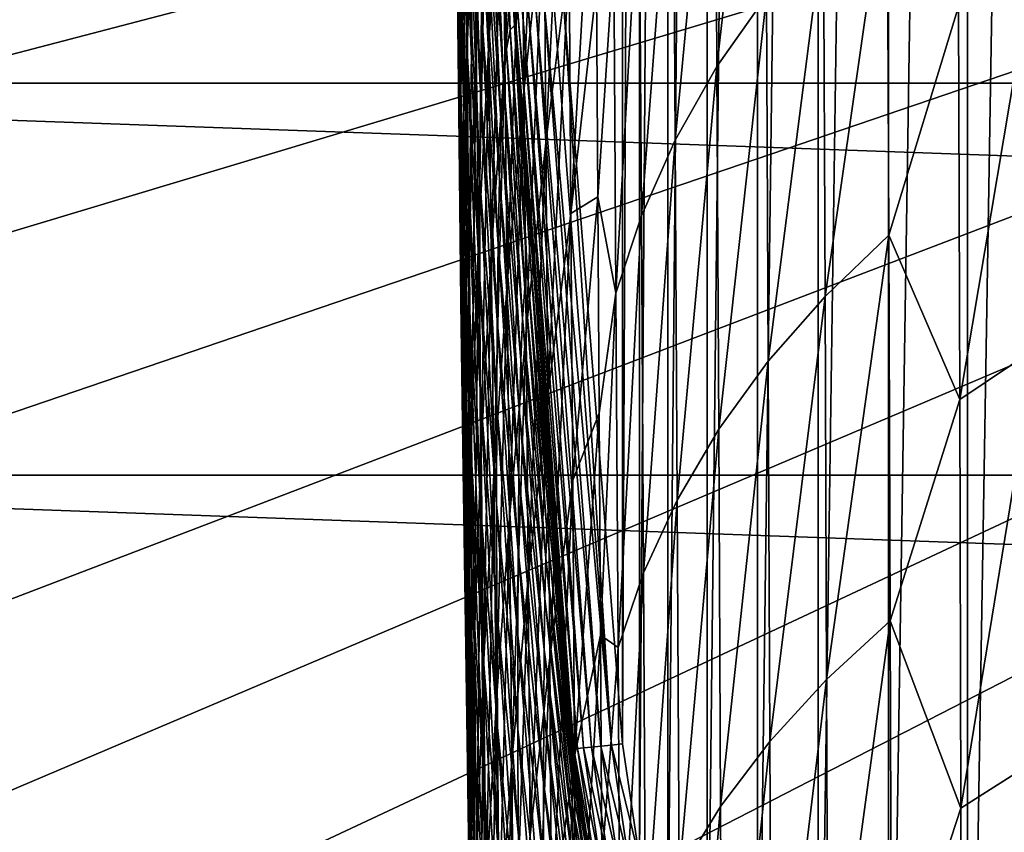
# Model space of a CAD drawing. Header units: metres. Extents: x -22 to 72, y -237 to 23.
# Tile 164 of 256: x -17.83 to -13.92, y -7.76 to -4.53. Entities that reach past the tile are written whole.
import ezdxf

# ---------------------------------------------------------------- set-up
doc = ezdxf.new("R2010")
doc.units = ezdxf.units.M
doc.layers.add('solid_509588_MEDIA_SW0001', color=7, linetype='CONTINUOUS')

msp = doc.modelspace()

# ---------------------------------------------------------------- linework, layer by layer
at = {"layer": 'solid_509588_MEDIA_SW0001'}
for points in [[(-14.063032, 10.311823, 132.943756), (-13.71664, 10.628303, 132.943756), (-14.063028, -10.311828, 132.943756)], [(-13.71664, 10.628303, 132.943756), (-13.716635, -10.628305, 132.943756), (-14.063028, -10.311828, 132.943756)], [(-14.376872, 9.963037, 132.943756), (-14.063032, 10.311823, 132.943756), (-14.376868, -9.963041, 132.943756)], [(-14.063032, 10.311823, 132.943756), (-14.063028, -10.311828, 132.943756), (-14.376868, -9.963041, 132.943756)], [(-14.655866, 9.584211, 132.943756), (-14.376872, 9.963037, 132.943756), (-14.655862, -9.584217, 132.943756)], [(-14.376872, 9.963037, 132.943756), (-14.376868, -9.963041, 132.943756), (-14.655862, -9.584217, 132.943756)], [(-14.896888, 9.179035, 132.943756), (-14.655866, 9.584211, 132.943756), (-14.896885, -9.17904, 132.943756)], [(-14.655866, 9.584211, 132.943756), (-14.655862, -9.584217, 132.943756), (-14.896885, -9.17904, 132.943756)], [(-15.096762, 8.75275, 132.943756), (-14.896888, 9.179035, 132.943756), (-15.09676, -8.752755, 132.943756)], [(-14.896888, 9.179035, 132.943756), (-14.896885, -9.17904, 132.943756), (-15.09676, -8.752755, 132.943756)], [(-15.253253, 8.31113, 132.943756), (-15.096762, 8.75275, 132.943756), (-15.253252, -8.311133, 132.943756)], [(-15.096762, 8.75275, 132.943756), (-15.09676, -8.752755, 132.943756), (-15.253252, -8.311133, 132.943756)], [(-15.365191, 7.860179, 132.943756), (-15.253253, 8.31113, 132.943756), (-15.36519, -7.860181, 132.943756)], [(-15.253253, 8.31113, 132.943756), (-15.253252, -8.311133, 132.943756), (-15.36519, -7.860181, 132.943756)], [(-15.365191, 7.860179, 132.943756), (-15.432474, -7.405864, 132.943756), (-15.432474, 7.405864, 132.943756)], [(-15.365191, 7.860179, 132.943756), (-15.36519, -7.860181, 132.943756), (-15.432474, -7.405864, 132.943756)], [(-15.432474, -7.405864, 132.943756), (-15.667136, -4.456782, 132.943756), (-15.432474, 7.405864, 132.943756)], [(-20.235434, -4.507635, 132.530869), (-20.057306, -5.243667, 132.530869), (0, 0, 132.892746)], [(-20.057306, -5.243667, 132.530869), (-19.852415, -5.972702, 132.530869), (0, 0, 132.892746)], [(-19.852415, -5.972702, 132.530869), (-19.621035, -6.693768, 132.530869), (0, 0, 132.892746)], [(-19.621035, -6.693768, 132.530869), (-19.363476, -7.405902, 132.530869), (0, 0, 132.892746)], [(-19.363476, -7.405902, 132.530869), (-19.080078, -8.108154, 132.530869), (0, 0, 132.892746)], [(-19.080078, -8.108154, 132.530869), (-18.771223, -8.799588, 132.530869), (0, 0, 132.892746)], [(-18.771223, -8.799588, 132.530869), (-18.437321, -9.47928, 132.530869), (0, 0, 132.892746)], [(-18.437321, -9.47928, 132.530869), (-18.078817, -10.146324, 132.530869), (0, 0, 132.892746)], [(-18.078817, -10.146324, 132.530869), (-17.696192, -10.79983, 132.530869), (0, 0, 132.892746)], [(-17.696192, -10.79983, 132.530869), (-17.289955, -11.438926, 132.530869), (0, 0, 132.892746)], [(-17.289955, -11.438926, 132.530869), (-16.860647, -12.062758, 132.530869), (0, 0, 132.892746)], [(-16.860647, -12.062758, 132.530869), (-16.408842, -12.670496, 132.530869), (0, 0, 132.892746)], [(-16.408842, -12.670496, 132.530869), (-15.935143, -13.261327, 132.530869), (0, 0, 132.892746)], [(-15.935143, -13.261327, 132.530869), (-15.440181, -13.834463, 132.530869), (0, 0, 132.892746)], [(-15.440181, -13.834463, 132.530869), (-14.924617, -14.38914, 132.530869), (0, 0, 132.892746)], [(-14.924617, -14.38914, 132.530869), (-14.38914, -14.924617, 132.530869), (0, 0, 132.892746)], [(-14.38914, -14.924617, 132.530869), (-13.834463, -15.440181, 132.530869), (0, 0, 132.892746)], [(-15.916049, -3.009267, 267.600677), (-15.971633, -3.817226, 267.020996), (-15.962919, -4.620084, 268.116058)], [(-15.90799, -3.826942, 268.720581), (-15.916049, -3.009267, 267.600677), (-15.962919, -4.620084, 268.116058)], [(-15.839975, -3.03274, 269.27652), (-15.90799, -3.826942, 268.720581), (-15.899521, -4.683551, 269.804779)], [(-15.832174, -3.904935, 270.38504), (-15.839975, -3.03274, 269.27652), (-15.899521, -4.683551, 269.804779)], [(-14.868585, -3.044557, 276.050781), (-15.065799, -3.335558, 275.891541), (-15.058307, -4.716593, 277.214172)], [(-14.861598, -4.435743, 277.388214), (-14.868585, -3.044557, 276.050781), (-15.058307, -4.716593, 277.214172)], [(-15.979741, -3.053519, 265.892181), (-16.022455, -3.873786, 265.295929), (-16.013777, -4.623348, 266.398804)], [(-15.971633, -3.817226, 267.020996), (-15.979741, -3.053519, 265.892181), (-16.013777, -4.623348, 266.398804)], [(-16.030302, -3.1636, 264.161621), (-16.05953, -3.995301, 263.558441), (-16.051249, -4.691932, 264.665161)], [(-16.022455, -3.873786, 265.295929), (-16.030302, -3.1636, 264.161621), (-16.051249, -4.691932, 264.665161)], [(-15.751956, -3.126608, 270.913025), (-15.832174, -3.904935, 270.38504), (-15.824126, -4.815863, 271.456268)], [(-15.744512, -4.054, 272.008636), (-15.751956, -3.126608, 270.913025), (-15.824126, -4.815863, 271.456268)], [(21.985802, -4.782722), (-21.985802, -4.782722), (-22.270899, -3.20253)], [(22.270899, -3.20253), (21.985802, -4.782722), (-22.270899, -3.20253)], [(-15.652088, -3.294429, 272.507813), (-15.744512, -4.054, 272.008636), (-15.73694, -5.019951, 273.065582)], [(-15.644982, -4.277841, 273.589752), (-15.652088, -3.294429, 272.507813), (-15.73694, -5.019951, 273.065582)], [(-16.066738, -3.338264, 262.422913), (-16.081734, -4.181003, 261.824219), (-16.074255, -4.82501, 262.930115)], [(-16.05953, -3.995301, 263.558441), (-16.066738, -3.338264, 262.422913), (-16.074255, -4.82501, 262.930115)], [(-15.065799, -3.335558, 275.891541), (-15.232115, -3.637962, 275.718781), (-15.224225, -5.008482, 277.026337)], [(-15.058307, -4.716593, 277.214172), (-15.065799, -3.335558, 275.891541), (-15.224225, -5.008482, 277.026337)], [(-16.095665, -3.36849, 257.844269), (-16.079779, -4.244498, 257.328735), (-16.076725, -4.743929, 258.436127)], [(-16.092607, -3.878883, 258.988281), (-16.095665, -3.36849, 257.844269), (-16.076725, -4.743929, 258.436127)], [(-16.080976, -3.786483, 256.203278), (-16.080149, -3.371167, 255.060898), (-16.048605, -4.673785, 255.7314)], [(-16.080149, -3.371167, 255.060898), (-16.047905, -4.26779, 254.630341), (-16.048605, -4.673785, 255.7314)], [(-16.087902, -3.576796, 260.692474), (-16.087856, -4.430555, 260.110718), (-16.081579, -5.022208, 261.210571)], [(-16.081734, -4.181003, 261.824219), (-16.087902, -3.576796, 260.692474), (-16.081579, -5.022208, 261.210571)], [(-16.045111, -3.904572, 253.516022), (-16.04006, -3.585397, 252.389648), (-15.996357, -4.812575, 253.140518)], [(-16.04006, -3.585397, 252.389648), (-15.991942, -4.501002, 252.059601), (-15.996357, -4.812575, 253.140518)], [(-15.541552, -3.589205, 274.095886), (-15.644982, -4.277841, 273.589752), (-15.637831, -5.299671, 274.631836)], [(-15.536169, -4.399336, 274.932037), (-15.541552, -3.589205, 274.095886), (-15.637831, -5.299671, 274.631836)], [(-15.950949, -3.707654, 247.665588), (-15.934138, -3.628753, 246.55571), (-15.893357, -4.64807, 247.550568)], [(-15.934138, -3.628753, 246.55571), (-15.911864, -3.634919, 245.443756), (-15.879447, -4.570968, 246.496857)], [(-15.934138, -3.628753, 246.55571), (-15.879447, -4.570968, 246.496857), (-15.893357, -4.64807, 247.550568)], [(-15.861629, -4.553751, 245.443756), (-15.911864, -3.634919, 245.443756), (-15.866736, -4.468987, 133.143753)], [(-15.879447, -4.570968, 246.496857), (-15.911864, -3.634919, 245.443756), (-15.861629, -4.553751, 245.443756)], [(-15.232115, -3.637962, 275.718781), (-15.366308, -3.949554, 275.532898), (-15.358121, -5.30928, 276.825348)], [(-15.224225, -5.008482, 277.026337), (-15.232115, -3.637962, 275.718781), (-15.358121, -5.30928, 276.825348)], [(-15.964989, -3.835565, 248.772156), (-15.950949, -3.707654, 247.665588), (-15.90494, -4.772846, 248.603592)], [(-15.950949, -3.707654, 247.665588), (-15.893357, -4.64807, 247.550568), (-15.90494, -4.772846, 248.603592)], [(-16.080976, -3.786483, 256.203278), (-16.048605, -4.673785, 255.7314), (-16.047373, -5.121286, 256.818054)], [(-16.079779, -4.244498, 257.328735), (-16.080976, -3.786483, 256.203278), (-16.047373, -5.121286, 256.818054)], [(-15.971633, -3.817226, 267.020996), (-16.013777, -4.623348, 266.398804), (-16.004404, -5.410975, 267.469421)], [(-15.962919, -4.620084, 268.116058), (-15.971633, -3.817226, 267.020996), (-16.004404, -5.410975, 267.469421)], [(-15.90799, -3.826942, 268.720581), (-15.962919, -4.620084, 268.116058), (-15.95372, -5.460793, 269.176636)], [(-15.899521, -4.683551, 269.804779), (-15.90799, -3.826942, 268.720581), (-15.95372, -5.460793, 269.176636)], [(-15.976404, -4.011252, 249.874191), (-15.964989, -3.835565, 248.772156), (-15.914316, -4.944071, 249.654617)], [(-15.964989, -3.835565, 248.772156), (-15.90494, -4.772846, 248.603592), (-15.914316, -4.944071, 249.654617)], [(-16.092607, -3.878883, 258.988281), (-16.076725, -4.743929, 258.436127), (-16.071983, -5.283486, 259.524353)], [(-16.087856, -4.430555, 260.110718), (-16.092607, -3.878883, 258.988281), (-16.071983, -5.283486, 259.524353)], [(-16.022455, -3.873786, 265.295929), (-16.051249, -4.691932, 264.665161), (-16.042048, -5.426846, 265.742249)], [(-16.047905, -4.26779, 254.630341), (-16.045111, -3.904572, 253.516022), (-15.998731, -5.166949, 254.211914)], [(-16.045111, -3.904572, 253.516022), (-15.996357, -4.812575, 253.140518), (-15.998731, -5.166949, 254.211914)], [(-16.013777, -4.623348, 266.398804), (-16.022455, -3.873786, 265.295929), (-16.042048, -5.426846, 265.742249)], [(-15.832174, -3.904935, 270.38504), (-15.899521, -4.683551, 269.804779), (-15.890746, -5.577809, 270.8526)], [(-15.824126, -4.815863, 271.456268), (-15.832174, -3.904935, 270.38504), (-15.890746, -5.577809, 270.8526)], [(-14.381903, -3.91472, 277.694122), (-14.635574, -4.167878, 277.548218), (-14.629201, -5.629387, 278.835907)], [(-14.376224, -5.386074, 278.99588), (-14.381903, -3.91472, 277.694122), (-14.629201, -5.629387, 278.835907)], [(-14.099703, -4.477904, 278.551544), (-14.381903, -3.91472, 277.694122), (-14.376224, -5.386074, 278.99588)], [(-15.366308, -3.949554, 275.532898), (-15.467452, -4.268194, 275.334381), (-15.45906, -5.616931, 276.611694)], [(-15.358121, -5.30928, 276.825348), (-15.366308, -3.949554, 275.532898), (-15.45906, -5.616931, 276.611694)], [(-16.05953, -3.995301, 263.558441), (-16.074255, -4.82501, 262.930115), (-16.06563, -5.507504, 264.009277)], [(-16.051249, -4.691932, 264.665161), (-16.05953, -3.995301, 263.558441), (-16.06563, -5.507504, 264.009277)], [(-15.98534, -4.233479, 250.970413), (-15.976404, -4.011252, 249.874191), (-15.921609, -5.16052, 250.702347)], [(-15.976404, -4.011252, 249.874191), (-15.914316, -4.944071, 249.654617), (-15.921609, -5.16052, 250.702347)], [(-15.744512, -4.054, 272.008636), (-15.824126, -4.815863, 271.456268), (-15.815912, -5.764261, 272.489441)], [(-15.73694, -5.019951, 273.065582), (-15.744512, -4.054, 272.008636), (-15.815912, -5.764261, 272.489441)], [(-16.081734, -4.181003, 261.824219), (-16.081579, -5.022208, 261.210571), (-16.073946, -5.652533, 262.286804)], [(-16.074255, -4.82501, 262.930115), (-16.081734, -4.181003, 261.824219), (-16.073946, -5.652533, 262.286804)], [(-14.635574, -4.167878, 277.548218), (-14.861598, -4.435743, 277.388214), (-14.854623, -5.886875, 278.661377)], [(-14.629201, -5.629387, 278.835907), (-14.635574, -4.167878, 277.548218), (-14.854623, -5.886875, 278.661377)], [(-16.079779, -4.244498, 257.328735), (-16.047373, -5.121286, 256.818054), (-16.044367, -5.609016, 257.889099)], [(-16.076725, -4.743929, 258.436127), (-16.079779, -4.244498, 257.328735), (-16.044367, -5.609016, 257.889099)], [(-15.991942, -4.501002, 252.059601), (-15.98534, -4.233479, 250.970413), (-15.92694, -5.420963, 251.745499)], [(-15.98534, -4.233479, 250.970413), (-15.921609, -5.16052, 250.702347), (-15.92694, -5.420963, 251.745499)], [(-16.048605, -4.673785, 255.7314), (-16.047905, -4.26779, 254.630341), (-15.999207, -5.562867, 255.272552)], [(-16.047905, -4.26779, 254.630341), (-15.998731, -5.166949, 254.211914), (-15.999207, -5.562867, 255.272552)], [(-15.644982, -4.277841, 273.589752), (-15.73694, -5.019951, 273.065582), (-15.729305, -6.023227, 274.083099)], [(-15.637831, -5.299671, 274.631836), (-15.644982, -4.277841, 273.589752), (-15.729305, -6.023227, 274.083099)], [(-15.467452, -4.268194, 275.334381), (-15.536169, -4.399336, 274.932037), (-15.530776, -5.233929, 275.744263)], [(-15.45906, -5.616931, 276.611694), (-15.467452, -4.268194, 275.334381), (-15.530776, -5.233929, 275.744263)], [(-13.796645, -4.266601, 278.679443), (-14.099703, -4.477904, 278.551544), (-14.094641, -6.038239, 279.868591)], [(-13.792425, -5.836067, 280.009399), (-13.796645, -4.266601, 278.679443), (-14.094641, -6.038239, 279.868591)], [(-15.530776, -5.233929, 275.744263), (-15.536169, -4.399336, 274.932037), (-15.637831, -5.299671, 274.631836)], [(-16.087856, -4.430555, 260.110718), (-16.071983, -5.283486, 259.524353), (-16.065723, -5.861872, 260.592346)], [(-16.081579, -5.022208, 261.210571), (-16.087856, -4.430555, 260.110718), (-16.065723, -5.861872, 260.592346)], [(-14.861598, -4.435743, 277.388214), (-15.058307, -4.716593, 277.214172), (-15.050835, -6.156881, 278.472473)], [(-14.854623, -5.886875, 278.661377), (-14.861598, -4.435743, 277.388214), (-15.050835, -6.156881, 278.472473)], [(-15.8629, -4.468759, 133.104736), (-15.631492, -7.425665, 133.143753), (-15.866736, -4.468987, 133.143753)], [(-15.861629, -4.553751, 245.443756), (-15.866736, -4.468987, 133.143753), (-15.631492, -7.425665, 133.143753)], [(-15.626551, -7.425174, 133.099472), (-15.8629, -4.468759, 133.104736), (-15.851539, -4.46808, 133.067215)], [(-15.626551, -7.425174, 133.099472), (-15.631492, -7.425665, 133.143753), (-15.8629, -4.468759, 133.104736)], [(-15.61186, -7.423712, 133.057129), (-15.851539, -4.46808, 133.067215), (-15.83309, -4.466979, 133.032639)], [(-15.61186, -7.423712, 133.057129), (-15.626551, -7.425174, 133.099472), (-15.851539, -4.46808, 133.067215)], [(-15.588156, -7.421354, 133.019165), (-15.83309, -4.466979, 133.032639), (-15.808261, -4.465497, 133.002335)], [(-15.588156, -7.421354, 133.019165), (-15.61186, -7.423712, 133.057129), (-15.83309, -4.466979, 133.032639)], [(-15.556629, -7.418217, 132.987442), (-15.808261, -4.465497, 133.002335), (-15.778008, -4.463691, 132.977463)], [(-15.556629, -7.418217, 132.987442), (-15.588156, -7.421354, 133.019165), (-15.808261, -4.465497, 133.002335)], [(-15.518865, -7.414459, 132.963577), (-15.778008, -4.463691, 132.977463), (-15.743492, -4.461631, 132.958969)], [(-15.518865, -7.414459, 132.963577), (-15.556629, -7.418217, 132.987442), (-15.778008, -4.463691, 132.977463)], [(-15.47676, -7.41027, 132.948761), (-15.743492, -4.461631, 132.958969), (-15.70604, -4.459395, 132.947601)], [(-15.47676, -7.41027, 132.948761), (-15.518865, -7.414459, 132.963577), (-15.743492, -4.461631, 132.958969)], [(-15.47676, -7.41027, 132.948761), (-15.70604, -4.459395, 132.947601), (-15.667136, -4.456782, 132.943756)], [(-15.47676, -7.41027, 132.948761), (-15.667136, -4.456782, 132.943756), (-15.432474, -7.405864, 132.943756)], [(-14.094641, -6.038239, 279.868591), (-14.099703, -4.477904, 278.551544), (-14.376224, -5.386074, 278.99588)], [(-15.996357, -4.812575, 253.140518), (-15.991942, -4.501002, 252.059601), (-15.930433, -5.724166, 252.782776)], [(-15.991942, -4.501002, 252.059601), (-15.92694, -5.420963, 251.745499), (-15.930433, -5.724166, 252.782776)], [(-15.893357, -4.64807, 247.550568), (-15.879447, -4.570968, 246.496857), (-15.82096, -5.59613, 247.443939)], [(-15.879447, -4.570968, 246.496857), (-15.861629, -4.553751, 245.443756), (-15.810896, -5.521477, 246.442383)], [(-15.879447, -4.570968, 246.496857), (-15.810896, -5.521477, 246.442383), (-15.82096, -5.59613, 247.443939)], [(-15.849068, -4.755736, 245.443756), (-15.861629, -4.553751, 245.443756), (-15.631492, -7.425665, 133.143753)], [(-15.810896, -5.521477, 246.442383), (-15.861629, -4.553751, 245.443756), (-15.849068, -4.755736, 245.443756)], [(-16.013777, -4.623348, 266.398804), (-16.042048, -5.426846, 265.742249), (-16.03208, -6.198717, 266.788818)], [(-16.004404, -5.410975, 267.469421), (-16.013777, -4.623348, 266.398804), (-16.03208, -6.198717, 266.788818)], [(-15.962919, -4.620084, 268.116058), (-16.004404, -5.410975, 267.469421), (-15.994478, -6.235348, 268.50705)], [(-15.95372, -5.460793, 269.176636), (-15.962919, -4.620084, 268.116058), (-15.994478, -6.235348, 268.50705)], [(-15.90494, -4.772846, 248.603592), (-15.893357, -4.64807, 247.550568), (-15.82929, -5.717068, 248.447067)], [(-15.893357, -4.64807, 247.550568), (-15.82096, -5.59613, 247.443939), (-15.82929, -5.717068, 248.447067)], [(-16.048605, -4.673785, 255.7314), (-15.999207, -5.562867, 255.272552), (-15.997935, -5.99907, 256.321198)], [(-16.047373, -5.121286, 256.818054), (-16.048605, -4.673785, 255.7314), (-15.997935, -5.99907, 256.321198)], [(-15.899521, -4.683551, 269.804779), (-15.95372, -5.460793, 269.176636), (-15.944157, -6.338043, 270.201996)], [(-15.890746, -5.577809, 270.8526), (-15.899521, -4.683551, 269.804779), (-15.944157, -6.338043, 270.201996)], [(-16.051249, -4.691932, 264.665161), (-16.06563, -5.507504, 264.009277), (-16.056021, -6.227164, 265.06073)], [(-16.042048, -5.426846, 265.742249), (-16.051249, -4.691932, 264.665161), (-16.056021, -6.227164, 265.06073)], [(-15.058307, -4.716593, 277.214172), (-15.224225, -5.008482, 277.026337), (-15.216362, -6.437538, 278.269653)], [(-15.050835, -6.156881, 278.472473), (-15.058307, -4.716593, 277.214172), (-15.216362, -6.437538, 278.269653)], [(-16.076725, -4.743929, 258.436127), (-16.044367, -5.609016, 257.889099), (-16.039749, -6.135695, 258.94342)], [(-16.071983, -5.283486, 259.524353), (-16.076725, -4.743929, 258.436127), (-16.039749, -6.135695, 258.94342)], [(-15.79598, -5.528229, 245.443756), (-15.849068, -4.755736, 245.443756), (-15.631492, -7.425665, 133.143753)], [(-15.810896, -5.521477, 246.442383), (-15.849068, -4.755736, 245.443756), (-15.79598, -5.528229, 245.443756)], [(21.588493, -6.339161), (-21.588493, -6.339161), (-21.985802, -4.782722)], [(21.985802, -4.782722), (21.588493, -6.339161), (-21.985802, -4.782722)], [(-15.914316, -4.944071, 249.654617), (-15.90494, -4.772846, 248.603592), (-15.835978, -5.883083, 249.450424)], [(-15.90494, -4.772846, 248.603592), (-15.82929, -5.717068, 248.447067), (-15.835978, -5.883083, 249.450424)], [(-16.074255, -4.82501, 262.930115), (-16.073946, -5.652533, 262.286804), (-16.065128, -6.320217, 263.33844)], [(-16.06563, -5.507504, 264.009277), (-16.074255, -4.82501, 262.930115), (-16.065128, -6.320217, 263.33844)], [(-15.998731, -5.166949, 254.211914), (-15.996357, -4.812575, 253.140518), (-15.932211, -6.068896, 253.812866)], [(-15.996357, -4.812575, 253.140518), (-15.930433, -5.724166, 252.782776), (-15.932211, -6.068896, 253.812866)], [(-15.824126, -4.815863, 271.456268), (-15.890746, -5.577809, 270.8526), (-15.881766, -6.508423, 271.863281)], [(-15.815912, -5.764261, 272.489441), (-15.824126, -4.815863, 271.456268), (-15.881766, -6.508423, 271.863281)], [(-15.921609, -5.16052, 250.702347), (-15.914316, -4.944071, 249.654617), (-15.841115, -6.092967, 250.452682)], [(-15.914316, -4.944071, 249.654617), (-15.835978, -5.883083, 249.450424), (-15.841115, -6.092967, 250.452682)], [(-16.081579, -5.022208, 261.210571), (-16.065723, -5.861872, 260.592346), (-16.058111, -6.477784, 261.638977)], [(-16.073946, -5.652533, 262.286804), (-16.081579, -5.022208, 261.210571), (-16.058111, -6.477784, 261.638977)], [(-15.73694, -5.019951, 273.065582), (-15.815912, -5.764261, 272.489441), (-15.807615, -6.748861, 273.483887)], [(-15.729305, -6.023227, 274.083099), (-15.73694, -5.019951, 273.065582), (-15.807615, -6.748861, 273.483887)], [(-15.224225, -5.008482, 277.026337), (-15.358121, -5.30928, 276.825348), (-15.349971, -6.726803, 278.053528)], [(-15.216362, -6.437538, 278.269653), (-15.224225, -5.008482, 277.026337), (-15.349971, -6.726803, 278.053528)], [(-16.047373, -5.121286, 256.818054), (-15.997935, -5.99907, 256.321198), (-15.995059, -6.474295, 257.356598)], [(-16.044367, -5.609016, 257.889099), (-16.047373, -5.121286, 256.818054), (-15.995059, -6.474295, 257.356598)], [(-15.999207, -5.562867, 255.272552), (-15.998731, -5.166949, 254.211914), (-15.932395, -6.453913, 254.834473)], [(-15.998731, -5.166949, 254.211914), (-15.932211, -6.068896, 253.812866), (-15.932395, -6.453913, 254.834473)], [(-15.92694, -5.420963, 251.745499), (-15.921609, -5.16052, 250.702347), (-15.844791, -6.345509, 251.452484)], [(-15.921609, -5.16052, 250.702347), (-15.841115, -6.092967, 250.452682), (-15.844791, -6.345509, 251.452484)], [(-15.530776, -5.233929, 275.744263), (-15.637831, -5.299671, 274.631836), (-15.630678, -6.358724, 275.633331)], [(-15.525389, -6.092413, 276.532013), (-15.530776, -5.233929, 275.744263), (-15.630678, -6.358724, 275.633331)], [(-15.45906, -5.616931, 276.611694), (-15.530776, -5.233929, 275.744263), (-15.525389, -6.092413, 276.532013)], [(-16.071983, -5.283486, 259.524353), (-16.039749, -6.135695, 258.94342), (-16.033684, -6.700033, 259.979797)], [(-16.065723, -5.861872, 260.592346), (-16.071983, -5.283486, 259.524353), (-16.033684, -6.700033, 259.979797)], [(-15.637831, -5.299671, 274.631836), (-15.729305, -6.023227, 274.083099), (-15.72167, -7.062593, 275.060486)], [(-15.630678, -6.358724, 275.633331), (-15.637831, -5.299671, 274.631836), (-15.72167, -7.062593, 275.060486)], [(-15.358121, -5.30928, 276.825348), (-15.45906, -5.616931, 276.611694), (-15.450716, -7.022707, 277.824921)], [(-15.349971, -6.726803, 278.053528), (-15.358121, -5.30928, 276.825348), (-15.450716, -7.022707, 277.824921)], [(-14.376224, -5.386074, 278.99588), (-14.629201, -5.629387, 278.835907), (-14.622842, -7.149534, 280.057159)], [(-14.370547, -6.916731, 280.231171), (-14.376224, -5.386074, 278.99588), (-14.622842, -7.149534, 280.057159)], [(-14.094641, -6.038239, 279.868591), (-14.376224, -5.386074, 278.99588), (-14.370547, -6.916731, 280.231171)], [(-16.042048, -5.426846, 265.742249), (-16.056021, -6.227164, 265.06073), (-16.045591, -6.982662, 266.083557)], [(-16.03208, -6.198717, 266.788818), (-16.042048, -5.426846, 265.742249), (-16.045591, -6.982662, 266.083557)], [(-16.004404, -5.410975, 267.469421), (-16.03208, -6.198717, 266.788818), (-16.0215, -7.006216, 267.804016)], [(-15.994478, -6.235348, 268.50705), (-16.004404, -5.410975, 267.469421), (-16.0215, -7.006216, 267.804016)], [(-15.930433, -5.724166, 252.782776), (-15.92694, -5.420963, 251.745499), (-15.8471, -6.639497, 252.448517)], [(-15.92694, -5.420963, 251.745499), (-15.844791, -6.345509, 251.452484), (-15.8471, -6.639497, 252.448517)], [(-15.95372, -5.460793, 269.176636), (-15.994478, -6.235348, 268.50705), (-15.984135, -7.095141, 269.510803)], [(-15.944157, -6.338043, 270.201996), (-15.95372, -5.460793, 269.176636), (-15.984135, -7.095141, 269.510803)], [(-16.06563, -5.507504, 264.009277), (-16.065128, -6.320217, 263.33844), (-16.055294, -7.023939, 264.364441)], [(-16.056021, -6.227164, 265.06073), (-16.06563, -5.507504, 264.009277), (-16.055294, -7.023939, 264.364441)], [(-15.82096, -5.59613, 247.443939), (-15.810896, -5.521477, 246.442383), (-15.733553, -6.552244, 247.347275)], [(-15.810896, -5.521477, 246.442383), (-15.79598, -5.528229, 245.443756), (-15.728225, -6.48083, 246.393112)], [(-15.810896, -5.521477, 246.442383), (-15.728225, -6.48083, 246.393112), (-15.733553, -6.552244, 247.347275)], [(-15.718287, -6.494437, 245.443756), (-15.79598, -5.528229, 245.443756), (-15.631492, -7.425665, 133.143753)], [(-15.728225, -6.48083, 246.393112), (-15.79598, -5.528229, 245.443756), (-15.718287, -6.494437, 245.443756)], [(-15.999207, -5.562867, 255.272552), (-15.932395, -6.453913, 254.834473), (-15.931108, -6.877975, 255.846329)], [(-15.997935, -5.99907, 256.321198), (-15.999207, -5.562867, 255.272552), (-15.931108, -6.877975, 255.846329)], [(-15.890746, -5.577809, 270.8526), (-15.944157, -6.338043, 270.201996), (-15.934352, -7.25052, 271.191376)], [(-15.881766, -6.508423, 271.863281), (-15.890746, -5.577809, 270.8526), (-15.934352, -7.25052, 271.191376)], [(-16.044367, -5.609016, 257.889099), (-15.995059, -6.474295, 257.356598), (-15.990724, -6.987273, 258.377563)], [(-16.039749, -6.135695, 258.94342), (-16.044367, -5.609016, 257.889099), (-15.990724, -6.987273, 258.377563)], [(-15.82929, -5.717068, 248.447067), (-15.82096, -5.59613, 247.443939), (-15.737889, -6.668515, 248.304871)], [(-15.82096, -5.59613, 247.443939), (-15.733553, -6.552244, 247.347275), (-15.737889, -6.668515, 248.304871)], [(-15.45906, -5.616931, 276.611694), (-15.525389, -6.092413, 276.532013), (-15.520023, -6.974245, 277.294708)], [(-15.450716, -7.022707, 277.824921), (-15.45906, -5.616931, 276.611694), (-15.520023, -6.974245, 277.294708)], [(-16.073946, -5.652533, 262.286804), (-16.058111, -6.477784, 261.638977), (-16.04932, -7.129913, 262.663208)], [(-16.065128, -6.320217, 263.33844), (-16.073946, -5.652533, 262.286804), (-16.04932, -7.129913, 262.663208)], [(-14.629201, -5.629387, 278.835907), (-14.854623, -5.886875, 278.661377), (-14.847674, -7.395949, 279.868164)], [(-14.622842, -7.149534, 280.057159), (-14.629201, -5.629387, 278.835907), (-14.847674, -7.395949, 279.868164)], [(-15.932211, -6.068896, 253.812866), (-15.930433, -5.724166, 252.782776), (-15.848131, -6.973716, 253.439407)], [(-15.930433, -5.724166, 252.782776), (-15.8471, -6.639497, 252.448517), (-15.848131, -6.973716, 253.439407)], [(-15.835978, -5.883083, 249.450424), (-15.82929, -5.717068, 248.447067), (-15.741286, -6.82846, 249.264526)], [(-15.82929, -5.717068, 248.447067), (-15.737889, -6.668515, 248.304871), (-15.741286, -6.82846, 249.264526)], [(-15.815912, -5.764261, 272.489441), (-15.881766, -6.508423, 271.863281), (-15.872684, -7.474097, 272.83609)], [(-15.807615, -6.748861, 273.483887), (-15.815912, -5.764261, 272.489441), (-15.872684, -7.474097, 272.83609)], [(-13.792425, -5.836067, 280.009399), (-14.094641, -6.038239, 279.868591), (-14.089574, -7.661022, 281.113556)], [(-13.788193, -7.468603, 281.267212), (-13.792425, -5.836067, 280.009399), (-14.089574, -7.661022, 281.113556)], [(-16.065723, -5.861872, 260.592346), (-16.033684, -6.700033, 259.979797), (-16.026327, -7.30074, 260.997101)], [(-16.058111, -6.477784, 261.638977), (-16.065723, -5.861872, 260.592346), (-16.026327, -7.30074, 260.997101)], [(-15.841115, -6.092967, 250.452682), (-15.835978, -5.883083, 249.450424), (-15.743795, -7.030895, 250.224884)], [(-15.835978, -5.883083, 249.450424), (-15.741286, -6.82846, 249.264526), (-15.743795, -7.030895, 250.224884)], [(-14.854623, -5.886875, 278.661377), (-15.050835, -6.156881, 278.472473), (-15.043403, -7.654387, 279.66452)], [(-14.847674, -7.395949, 279.868164), (-14.854623, -5.886875, 278.661377), (-15.043403, -7.654387, 279.66452)], [(-15.997935, -5.99907, 256.321198), (-15.931108, -6.877975, 255.846329), (-15.928474, -7.339838, 256.847137)], [(-15.995059, -6.474295, 257.356598), (-15.997935, -5.99907, 256.321198), (-15.928474, -7.339838, 256.847137)], [(-15.729305, -6.023227, 274.083099), (-15.807615, -6.748861, 273.483887), (-15.799319, -7.768393, 274.438843)], [(-15.72167, -7.062593, 275.060486), (-15.729305, -6.023227, 274.083099), (-15.799319, -7.768393, 274.438843)], [(-14.089574, -7.661022, 281.113556), (-14.094641, -6.038239, 279.868591), (-14.370547, -6.916731, 280.231171)], [(-15.932395, -6.453913, 254.834473), (-15.932211, -6.068896, 253.812866), (-15.847976, -7.346951, 254.423843)], [(-15.932211, -6.068896, 253.812866), (-15.848131, -6.973716, 253.439407), (-15.847976, -7.346951, 254.423843)], [(-15.844791, -6.345509, 251.452484), (-15.841115, -6.092967, 250.452682), (-15.745469, -7.274633, 251.184555)], [(-15.841115, -6.092967, 250.452682), (-15.743795, -7.030895, 250.224884), (-15.745469, -7.274633, 251.184555)], [(-15.525389, -6.092413, 276.532013), (-15.630678, -6.358724, 275.633331), (-15.623572, -7.453799, 276.593414)], [(-15.520023, -6.974245, 277.294708), (-15.525389, -6.092413, 276.532013), (-15.623572, -7.453799, 276.593414)], [(-16.039749, -6.135695, 258.94342), (-15.990724, -6.987273, 258.377563), (-15.985076, -7.536734, 259.382813)], [(-16.033684, -6.700033, 259.979797), (-16.039749, -6.135695, 258.94342), (-15.985076, -7.536734, 259.382813)], [(-15.050835, -6.156881, 278.472473), (-15.216362, -6.437538, 278.269653), (-15.208556, -7.92306, 279.446777)], [(-15.043403, -7.654387, 279.66452), (-15.050835, -6.156881, 278.472473), (-15.208556, -7.92306, 279.446777)], [(-16.03208, -6.198717, 266.788818), (-16.045591, -6.982662, 266.083557), (-16.034506, -7.772662, 267.076813)], [(-16.0215, -7.006216, 267.804016), (-16.03208, -6.198717, 266.788818), (-16.034506, -7.772662, 267.076813)], [(-16.056021, -6.227164, 265.06073), (-16.055294, -7.023939, 264.364441), (-16.044613, -7.76237, 265.3638)], [(-16.045591, -6.982662, 266.083557), (-16.056021, -6.227164, 265.06073), (-16.044613, -7.76237, 265.3638)], [(-15.994478, -6.235348, 268.50705), (-16.0215, -7.006216, 267.804016), (-16.010458, -7.848005, 268.786987)], [(-15.984135, -7.095141, 269.510803), (-15.994478, -6.235348, 268.50705), (-16.010458, -7.848005, 268.786987)], [(-16.065128, -6.320217, 263.33844), (-16.04932, -7.129913, 262.663208), (-16.039515, -7.816946, 263.66394)], [(-16.055294, -7.023939, 264.364441), (-16.065128, -6.320217, 263.33844), (-16.039515, -7.816946, 263.66394)], [(21.08136, -7.862974), (-21.08136, -7.862974), (-21.588493, -6.339161)], [(21.588493, -6.339161), (21.08136, -7.862974), (-21.588493, -6.339161)], [(-15.944157, -6.338043, 270.201996), (-15.984135, -7.095141, 269.510803), (-15.973514, -7.989021, 270.47998)], [(-15.934352, -7.25052, 271.191376), (-15.944157, -6.338043, 270.201996), (-15.973514, -7.989021, 270.47998)], [(-15.8471, -6.639497, 252.448517), (-15.844791, -6.345509, 251.452484), (-15.746361, -7.55849, 252.142197)], [(-15.844791, -6.345509, 251.452484), (-15.745469, -7.274633, 251.184555), (-15.746361, -7.55849, 252.142197)], [(-15.630678, -6.358724, 275.633331), (-15.72167, -7.062593, 275.060486), (-15.714099, -8.136809, 275.996979)], [(-15.623572, -7.453799, 276.593414), (-15.630678, -6.358724, 275.633331), (-15.714099, -8.136809, 275.996979)], [(-15.216362, -6.437538, 278.269653), (-15.349971, -6.726803, 278.053528), (-15.341895, -8.200018, 279.215759)], [(-15.208556, -7.92306, 279.446777), (-15.216362, -6.437538, 278.269653), (-15.341895, -8.200018, 279.215759)], [(-16.058111, -6.477784, 261.638977), (-16.026327, -7.30074, 260.997101), (-16.017843, -7.936518, 261.994141)], [(-16.04932, -7.129913, 262.663208), (-16.058111, -6.477784, 261.638977), (-16.017843, -7.936518, 261.994141)], [(-15.995059, -6.474295, 257.356598), (-15.928474, -7.339838, 256.847137), (-15.924614, -7.838254, 257.835571)], [(-15.990724, -6.987273, 258.377563), (-15.995059, -6.474295, 257.356598), (-15.924614, -7.838254, 257.835571)], [(-15.932395, -6.453913, 254.834473), (-15.847976, -7.346951, 254.423843), (-15.846725, -7.757984, 255.400482)], [(-15.931108, -6.877975, 255.846329), (-15.932395, -6.453913, 254.834473), (-15.846725, -7.757984, 255.400482)], [(-15.733553, -6.552244, 247.347275), (-15.728225, -6.48083, 246.393112), (-15.631269, -7.504659, 247.146194)], [(-15.728225, -6.48083, 246.393112), (-15.718287, -6.494437, 245.443756), (-15.631467, -7.434186, 245.997375)], [(-15.728225, -6.48083, 246.393112), (-15.631467, -7.434186, 245.997375), (-15.631393, -7.460263, 246.564957)], [(-15.728225, -6.48083, 246.393112), (-15.631393, -7.460263, 246.564957), (-15.631269, -7.504659, 247.146194)], [(-15.881766, -6.508423, 271.863281), (-15.934352, -7.25052, 271.191376), (-15.924425, -8.196901, 272.144012)], [(-15.872684, -7.474097, 272.83609), (-15.881766, -6.508423, 271.863281), (-15.924425, -8.196901, 272.144012)], [(-15.718287, -6.494437, 245.443756), (-15.631492, -7.425665, 133.143753), (-15.631492, -7.425665, 245.443756)], [(-15.631467, -7.434186, 245.997375), (-15.718287, -6.494437, 245.443756), (-15.631492, -7.425665, 245.443756)], [(-15.737889, -6.668515, 248.304871), (-15.733553, -6.552244, 247.347275), (-15.631091, -7.568131, 247.740997)], [(-15.733553, -6.552244, 247.347275), (-15.631269, -7.504659, 247.146194), (-15.631091, -7.568131, 247.740997)], [(-15.848131, -6.973716, 253.439407), (-15.8471, -6.639497, 252.448517), (-15.746521, -7.881278, 253.096405)], [(-15.8471, -6.639497, 252.448517), (-15.746361, -7.55849, 252.142197), (-15.746521, -7.881278, 253.096405)], [(-15.741286, -6.82846, 249.264526), (-15.737889, -6.668515, 248.304871), (-15.630575, -7.755443, 248.971191)], [(-15.737889, -6.668515, 248.304871), (-15.631091, -7.568131, 247.740997), (-15.630861, -7.651476, 248.349442)], [(-15.737889, -6.668515, 248.304871), (-15.630861, -7.651476, 248.349442), (-15.630575, -7.755443, 248.971191)], [(-16.033684, -6.700033, 259.979797), (-15.985076, -7.536734, 259.382813), (-15.978262, -8.121401, 260.371155)], [(-16.026327, -7.30074, 260.997101), (-16.033684, -6.700033, 259.979797), (-15.978262, -8.121401, 260.371155)], [(-15.807615, -6.748861, 273.483887), (-15.872684, -7.474097, 272.83609), (-15.863603, -8.473526, 273.770355)], [(-15.799319, -7.768393, 274.438843), (-15.807615, -6.748861, 273.483887), (-15.863603, -8.473526, 273.770355)], [(-15.349971, -6.726803, 278.053528), (-15.450716, -7.022707, 277.824921), (-15.442467, -8.483378, 278.97229)], [(-15.341895, -8.200018, 279.215759), (-15.349971, -6.726803, 278.053528), (-15.442467, -8.483378, 278.97229)], [(-15.743795, -7.030895, 250.224884), (-15.741286, -6.82846, 249.264526), (-15.630235, -7.880839, 249.606216)], [(-15.741286, -6.82846, 249.264526), (-15.630575, -7.755443, 248.971191), (-15.630235, -7.880839, 249.606216)], [(-15.931108, -6.877975, 255.846329), (-15.846725, -7.757984, 255.400482), (-15.844472, -8.205595, 256.367981)], [(-15.928474, -7.339838, 256.847137), (-15.931108, -6.877975, 255.846329), (-15.844472, -8.205595, 256.367981)], [(-14.370547, -6.916731, 280.231171), (-14.622842, -7.149534, 280.057159), (-14.616503, -8.726353, 281.209808)], [(-14.364878, -8.504751, 281.397705), (-14.370547, -6.916731, 280.231171), (-14.616503, -8.726353, 281.209808)], [(-14.089574, -7.661022, 281.113556), (-14.370547, -6.916731, 280.231171), (-14.364878, -8.504751, 281.397705)], [(-16.045591, -6.982662, 266.083557), (-16.044613, -7.76237, 265.3638), (-16.033253, -8.534176, 266.33551)], [(-16.034506, -7.772662, 267.076813), (-16.045591, -6.982662, 266.083557), (-16.033253, -8.534176, 266.33551)], [(-15.990724, -6.987273, 258.377563), (-15.924614, -7.838254, 257.835571), (-15.919651, -8.371973, 258.810364)], [(-15.985076, -7.536734, 259.382813), (-15.990724, -6.987273, 258.377563), (-15.919651, -8.371973, 258.810364)], [(-15.848131, -6.973716, 253.439407), (-15.746521, -7.881278, 253.096405), (-15.746002, -8.241809, 254.045822)], [(-15.847976, -7.346951, 254.423843), (-15.848131, -6.973716, 253.439407), (-15.746002, -8.241809, 254.045822)], [(-15.520023, -6.974245, 277.294708), (-15.623572, -7.453799, 276.593414), (-15.616559, -8.583697, 277.511322)], [(-15.514695, -7.878802, 278.031799), (-15.520023, -6.974245, 277.294708), (-15.616559, -8.583697, 277.511322)], [(-15.450716, -7.022707, 277.824921), (-15.520023, -6.974245, 277.294708), (-15.514695, -7.878802, 278.031799)], [(-16.055294, -7.023939, 264.364441), (-16.039515, -7.816946, 263.66394), (-16.028868, -8.53756, 264.640076)], [(-16.044613, -7.76237, 265.3638), (-16.055294, -7.023939, 264.364441), (-16.028868, -8.53756, 264.640076)], [(-16.0215, -7.006216, 267.804016), (-16.034506, -7.772662, 267.076813), (-16.022928, -8.595819, 268.039612)], [(-16.010458, -7.848005, 268.786987), (-16.0215, -7.006216, 267.804016), (-16.022928, -8.595819, 268.039612)], [(-15.745469, -7.274633, 251.184555), (-15.743795, -7.030895, 250.224884), (-15.629382, -8.198941, 250.914719)], [(-15.743795, -7.030895, 250.224884), (-15.630235, -7.880839, 249.606216), (-15.629837, -8.028407, 250.25412)], [(-15.743795, -7.030895, 250.224884), (-15.629837, -8.028407, 250.25412), (-15.629382, -8.198941, 250.914719)], [(-15.442467, -8.483378, 278.97229), (-15.450716, -7.022707, 277.824921), (-15.514695, -7.878802, 278.031799)], [(-15.72167, -7.062593, 275.060486), (-15.799319, -7.768393, 274.438843), (-15.791105, -8.821579, 275.353638)], [(-15.714099, -8.136809, 275.996979), (-15.72167, -7.062593, 275.060486), (-15.791105, -8.821579, 275.353638)], [(-15.984135, -7.095141, 269.510803), (-16.010458, -7.848005, 268.786987), (-15.99911, -8.722737, 269.736877)], [(-15.973514, -7.989021, 270.47998), (-15.984135, -7.095141, 269.510803), (-15.99911, -8.722737, 269.736877)], [(-16.04932, -7.129913, 262.663208), (-16.017843, -7.936518, 261.994141), (-16.008394, -8.606064, 262.969788)], [(-16.039515, -7.816946, 263.66394), (-16.04932, -7.129913, 262.663208), (-16.008394, -8.606064, 262.969788)], [(-14.622842, -7.149534, 280.057159), (-14.847674, -7.395949, 279.868164), (-14.840764, -8.960969, 281.006531)], [(-14.616503, -8.726353, 281.209808), (-14.622842, -7.149534, 280.057159), (-14.840764, -8.960969, 281.006531)], [(-15.934352, -7.25052, 271.191376), (-15.973514, -7.989021, 270.47998), (-15.962754, -8.915646, 271.413727)], [(-15.924425, -8.196901, 272.144012), (-15.934352, -7.25052, 271.191376), (-15.962754, -8.915646, 271.413727)], [(-16.026327, -7.30074, 260.997101), (-15.978262, -8.121401, 260.371155), (-15.970428, -8.739995, 261.341309)], [(-16.017843, -7.936518, 261.994141), (-16.026327, -7.30074, 260.997101), (-15.970428, -8.739995, 261.341309)], [(-15.746361, -7.55849, 252.142197), (-15.745469, -7.274633, 251.184555), (-15.628869, -8.39319, 251.58757)], [(-15.745469, -7.274633, 251.184555), (-15.629382, -8.198941, 250.914719), (-15.628869, -8.39319, 251.58757)], [(-15.928474, -7.339838, 256.847137), (-15.844472, -8.205595, 256.367981), (-15.841306, -8.688562, 257.324982)], [(-15.924614, -7.838254, 257.835571), (-15.928474, -7.339838, 256.847137), (-15.841306, -8.688562, 257.324982)], [(-15.847976, -7.346951, 254.423843), (-15.746002, -8.241809, 254.045822), (-15.744858, -8.638895, 254.98909)], [(-15.846725, -7.757984, 255.400482), (-15.847976, -7.346951, 254.423843), (-15.744858, -8.638895, 254.98909)], [(-15.540332, -7.903748, 133.057129), (-15.626551, -7.425174, 133.099472), (-15.61186, -7.423712, 133.057129)], [(-15.51697, -7.899093, 133.019165), (-15.61186, -7.423712, 133.057129), (-15.588156, -7.421354, 133.019165)], [(-15.540332, -7.903748, 133.057129), (-15.61186, -7.423712, 133.057129), (-15.51697, -7.899093, 133.019165)], [(-15.485899, -7.892902, 132.987442), (-15.588156, -7.421354, 133.019165), (-15.556629, -7.418217, 132.987442)], [(-15.51697, -7.899093, 133.019165), (-15.588156, -7.421354, 133.019165), (-15.485899, -7.892902, 132.987442)], [(-15.448679, -7.885487, 132.963577), (-15.556629, -7.418217, 132.987442), (-15.518865, -7.414459, 132.963577)], [(-15.485899, -7.892902, 132.987442), (-15.556629, -7.418217, 132.987442), (-15.448679, -7.885487, 132.963577)], [(-15.407182, -7.877219, 132.948761), (-15.518865, -7.414459, 132.963577), (-15.47676, -7.41027, 132.948761)], [(-15.448679, -7.885487, 132.963577), (-15.518865, -7.414459, 132.963577), (-15.407182, -7.877219, 132.948761)], [(-15.47676, -7.41027, 132.948761), (-15.432474, -7.405864, 132.943756), (-15.36519, -7.860181, 132.943756)], [(-15.407182, -7.877219, 132.948761), (-15.47676, -7.41027, 132.948761), (-15.36519, -7.860181, 132.943756)], [(-14.847674, -7.395949, 279.868164), (-15.043403, -7.654387, 279.66452), (-15.036029, -9.20708, 280.78833)], [(-14.840764, -8.960969, 281.006531), (-14.847674, -7.395949, 279.868164), (-15.036029, -9.20708, 280.78833)], [(-15.623572, -7.453799, 276.593414), (-15.714099, -8.136809, 275.996979), (-15.706655, -9.244633, 276.891815)], [(-15.616559, -8.583697, 277.511322), (-15.623572, -7.453799, 276.593414), (-15.706655, -9.244633, 276.891815)], [(-15.554811, -7.906632, 133.099472), (-15.631492, -7.425665, 133.143753), (-15.626551, -7.425174, 133.099472)], [(-15.631492, -7.425665, 245.443756), (-15.631492, -7.425665, 133.143753), (-15.55968, -7.907602, 133.143753)], [(-15.554811, -7.906632, 133.099472), (-15.55968, -7.907602, 133.143753), (-15.631492, -7.425665, 133.143753)], [(-15.573098, -7.837661, 245.443756), (-15.631492, -7.425665, 245.443756), (-15.55968, -7.907602, 133.143753)], [(-15.560505, -7.919671, 246.648315), (-15.631492, -7.425665, 245.443756), (-15.573098, -7.837661, 245.443756)], [(-15.631467, -7.434186, 245.997375), (-15.631492, -7.425665, 245.443756), (-15.560505, -7.919671, 246.648315)], [(-15.631393, -7.460263, 246.564957), (-15.631467, -7.434186, 245.997375), (-15.560505, -7.919671, 246.648315)], [(-15.631269, -7.504659, 247.146194), (-15.631393, -7.460263, 246.564957), (-15.560505, -7.919671, 246.648315)], [(-15.554811, -7.906632, 133.099472), (-15.626551, -7.425174, 133.099472), (-15.540332, -7.903748, 133.057129)], [(-15.872684, -7.474097, 272.83609), (-15.924425, -8.196901, 272.144012), (-15.914498, -9.175857, 273.059204)], [(-15.863603, -8.473526, 273.770355), (-15.872684, -7.474097, 272.83609), (-15.914498, -9.175857, 273.059204)], [(-13.788193, -7.468603, 281.267212), (-14.089574, -7.661022, 281.113556), (-14.084499, -9.344161, 282.283844)], [(-13.783942, -9.162136, 282.450134), (-13.788193, -7.468603, 281.267212), (-14.084499, -9.344161, 282.283844)], [(-15.985076, -7.536734, 259.382813), (-15.919651, -8.371973, 258.810364), (-15.913707, -8.939743, 259.770264)], [(-15.978262, -8.121401, 260.371155), (-15.985076, -7.536734, 259.382813), (-15.913707, -8.939743, 259.770264)], [(-15.631269, -7.504659, 247.146194), (-15.560505, -7.919671, 246.648315), (-15.55714, -8.038543, 247.864288)], [(-15.631091, -7.568131, 247.740997), (-15.631269, -7.504659, 247.146194), (-15.55714, -8.038543, 247.864288)], [(-15.746521, -7.881278, 253.096405), (-15.746361, -7.55849, 252.142197), (-15.628298, -8.6119, 252.272263)], [(-15.746361, -7.55849, 252.142197), (-15.628869, -8.39319, 251.58757), (-15.628298, -8.6119, 252.272263)], [(-15.630861, -7.651476, 248.349442), (-15.631091, -7.568131, 247.740997), (-15.55714, -8.038543, 247.864288)], [(-15.630861, -7.651476, 248.349442), (-15.55714, -8.038543, 247.864288), (-15.55435, -8.234393, 249.088242)], [(-15.630575, -7.755443, 248.971191), (-15.630861, -7.651476, 248.349442), (-15.55435, -8.234393, 249.088242)], [(-15.043403, -7.654387, 279.66452), (-15.208556, -7.92306, 279.446777), (-15.200833, -9.462982, 280.555878)], [(-15.036029, -9.20708, 280.78833), (-15.043403, -7.654387, 279.66452), (-15.200833, -9.462982, 280.555878)], [(-14.084499, -9.344161, 282.283844), (-14.089574, -7.661022, 281.113556), (-14.364878, -8.504751, 281.397705)], [(-15.630235, -7.880839, 249.606216), (-15.630575, -7.755443, 248.971191), (-15.55435, -8.234393, 249.088242)]]:
    msp.add_3dface(points, dxfattribs=at)

doc.saveas('drawing.dxf')
